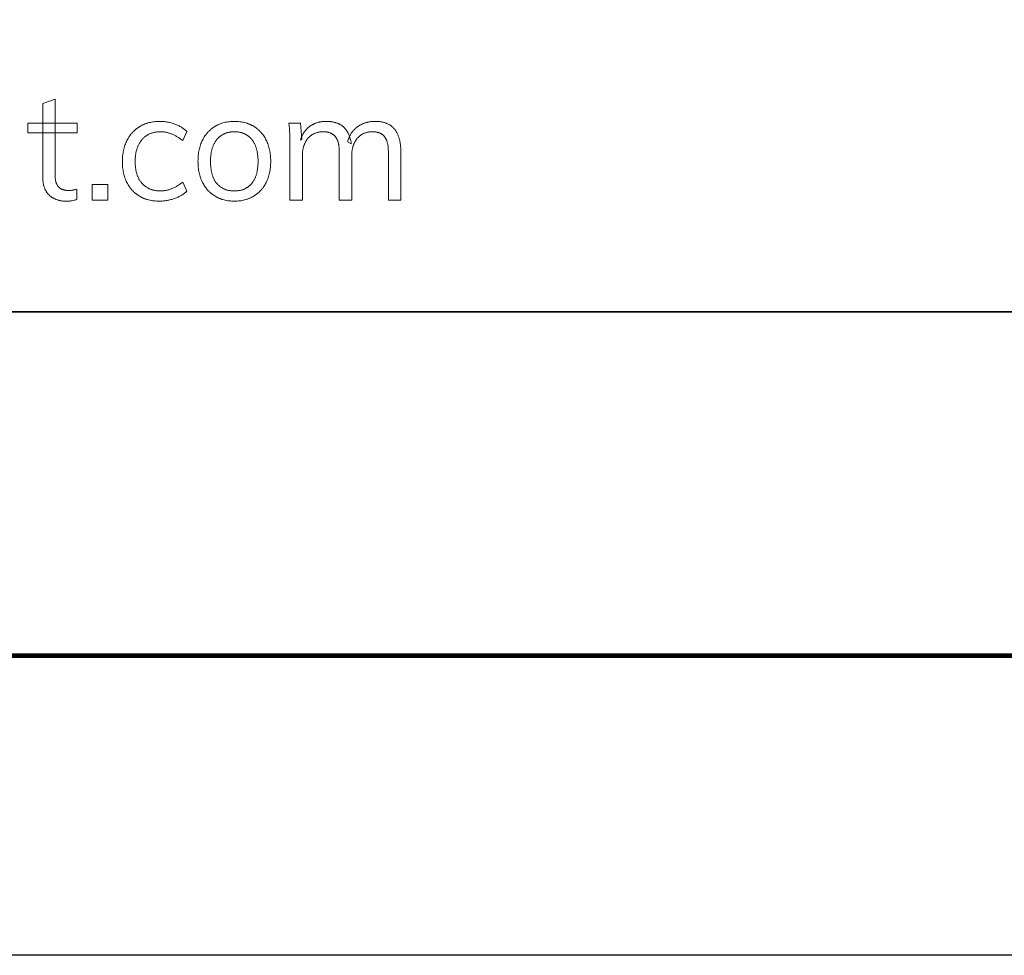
# Model space of a CAD drawing. Header units: millimetres. Extents: x -2637 to -1637, y 678 to 1678.
# Tile 125 of 256: x -1776 to -1727, y 678 to 725. Entities that reach past the tile are written whole.
import ezdxf

# ---------------------------------------------------------------- set-up
doc = ezdxf.new("R2010")
doc.units = ezdxf.units.MM
doc.layers.add('Make2D$B.SHOW mini', color=7, linetype='Continuous', true_color=0x000000)

msp = doc.modelspace()

# ---------------------------------------------------------------- linework, layer by layer
at = {"layer": 'Make2D$B.SHOW mini', "color": 18, "lineweight": 35, "true_color": 0x000000}
msp.add_lwpolyline([(-1652.161, 771.918), (-1830.703, 771.918), (-1830.703, 693.256), (-1652.161, 693.256)], close=True, dxfattribs=at)
at = {"layer": 'Make2D$B.SHOW mini', "lineweight": 0}
for points in [[(-1772.907, 716.666), (-1772.907, 716.139), (-1772.94, 716.129), (-1772.972, 716.12), (-1773.005, 716.112), (-1773.037, 716.105), (-1773.101, 716.092), (-1773.164, 716.081), (-1773.196, 716.076), (-1773.229, 716.072), (-1773.262, 716.069), (-1773.297, 716.066), (-1773.332, 716.064), (-1773.368, 716.063), (-1773.442, 716.062), (-1773.475, 716.062), (-1773.508, 716.063), (-1773.541, 716.065), (-1773.573, 716.067), (-1773.604, 716.069), (-1773.635, 716.073), (-1773.666, 716.077), (-1773.696, 716.081), (-1773.726, 716.086), (-1773.756, 716.092), (-1773.785, 716.098), (-1773.813, 716.105), (-1773.842, 716.112), (-1773.869, 716.12), (-1773.897, 716.129), (-1773.923, 716.138), (-1773.95, 716.148), (-1773.976, 716.159), (-1774.001, 716.17), (-1774.027, 716.181), (-1774.051, 716.194), (-1774.076, 716.207), (-1774.099, 716.22), (-1774.123, 716.234), (-1774.146, 716.249), (-1774.168, 716.264), (-1774.191, 716.28), (-1774.212, 716.296), (-1774.234, 716.313), (-1774.254, 716.331), (-1774.275, 716.349), (-1774.295, 716.368), (-1774.314, 716.387), (-1774.333, 716.407), (-1774.351, 716.428), (-1774.369, 716.449), (-1774.386, 716.471), (-1774.402, 716.493), (-1774.418, 716.516), (-1774.433, 716.54), (-1774.448, 716.564), (-1774.462, 716.589), (-1774.475, 716.614), (-1774.488, 716.64), (-1774.5, 716.667), (-1774.511, 716.694), (-1774.522, 716.722), (-1774.533, 716.75), (-1774.542, 716.779), (-1774.551, 716.808), (-1774.56, 716.839), (-1774.567, 716.869), (-1774.574, 716.901), (-1774.581, 716.932), (-1774.587, 716.965), (-1774.592, 716.998), (-1774.597, 717.032), (-1774.601, 717.066), (-1774.604, 717.101), (-1774.607, 717.136), (-1774.609, 717.173), (-1774.611, 717.209), (-1774.612, 717.284), (-1774.612, 717.284), (-1774.612, 720.946), (-1774.612, 720.946), (-1773.993, 721.168), (-1773.993, 721.167), (-1773.993, 717.368), (-1773.992, 717.331), (-1773.991, 717.294), (-1773.99, 717.259), (-1773.987, 717.224), (-1773.984, 717.191), (-1773.98, 717.158), (-1773.976, 717.127), (-1773.971, 717.097), (-1773.965, 717.068), (-1773.958, 717.04), (-1773.951, 717.013), (-1773.947, 717), (-1773.943, 716.987), (-1773.939, 716.974), (-1773.935, 716.962), (-1773.93, 716.95), (-1773.926, 716.938), (-1773.921, 716.927), (-1773.916, 716.916), (-1773.91, 716.905), (-1773.899, 716.884), (-1773.894, 716.874), (-1773.888, 716.864), (-1773.882, 716.854), (-1773.876, 716.844), (-1773.87, 716.835), (-1773.864, 716.826), (-1773.857, 716.817), (-1773.851, 716.808), (-1773.844, 716.799), (-1773.837, 716.791), (-1773.83, 716.783), (-1773.823, 716.775), (-1773.816, 716.767), (-1773.809, 716.759), (-1773.801, 716.752), (-1773.794, 716.745), (-1773.786, 716.738), (-1773.778, 716.731), (-1773.77, 716.725), (-1773.762, 716.718), (-1773.754, 716.712), (-1773.745, 716.706), (-1773.737, 716.7), (-1773.728, 716.695), (-1773.72, 716.689), (-1773.711, 716.684), (-1773.702, 716.679), (-1773.692, 716.674), (-1773.683, 716.67), (-1773.674, 716.665), (-1773.664, 716.661), (-1773.645, 716.653), (-1773.625, 716.646), (-1773.606, 716.639), (-1773.585, 716.633), (-1773.565, 716.627), (-1773.544, 716.622), (-1773.523, 716.617), (-1773.502, 716.613), (-1773.48, 716.609), (-1773.458, 716.606), (-1773.436, 716.603), (-1773.414, 716.601), (-1773.391, 716.599), (-1773.368, 716.598), (-1773.344, 716.597), (-1773.321, 716.597), (-1773.265, 716.598), (-1773.238, 716.599), (-1773.212, 716.6), (-1773.186, 716.603), (-1773.161, 716.605), (-1773.137, 716.609), (-1773.09, 716.616), (-1773.066, 716.621), (-1773.042, 716.627), (-1773.016, 716.633), (-1772.99, 716.64), (-1772.963, 716.648)], [(-1775.36, 719.471), (-1775.36, 719.96), (-1772.892, 719.96), (-1772.892, 719.471)], [(-1768.788, 716.062), (-1768.858, 716.063), (-1768.927, 716.066), (-1768.995, 716.071), (-1769.061, 716.077), (-1769.127, 716.086), (-1769.191, 716.096), (-1769.254, 716.109), (-1769.315, 716.123), (-1769.376, 716.139), (-1769.406, 716.148), (-1769.435, 716.157), (-1769.465, 716.167), (-1769.493, 716.177), (-1769.522, 716.188), (-1769.55, 716.199), (-1769.578, 716.211), (-1769.606, 716.223), (-1769.633, 716.236), (-1769.661, 716.249), (-1769.687, 716.263), (-1769.714, 716.277), (-1769.74, 716.291), (-1769.792, 716.322), (-1769.817, 716.338), (-1769.842, 716.354), (-1769.866, 716.37), (-1769.891, 716.387), (-1769.915, 716.405), (-1769.938, 716.423), (-1769.961, 716.441), (-1769.984, 716.459), (-1770.006, 716.478), (-1770.028, 716.498), (-1770.05, 716.517), (-1770.071, 716.538), (-1770.092, 716.558), (-1770.112, 716.579), (-1770.133, 716.6), (-1770.152, 716.622), (-1770.172, 716.644), (-1770.191, 716.667), (-1770.209, 716.689), (-1770.228, 716.713), (-1770.246, 716.736), (-1770.263, 716.76), (-1770.28, 716.785), (-1770.297, 716.81), (-1770.313, 716.835), (-1770.345, 716.886), (-1770.375, 716.939), (-1770.404, 716.994), (-1770.432, 717.05), (-1770.457, 717.108), (-1770.481, 717.166), (-1770.503, 717.226), (-1770.523, 717.287), (-1770.542, 717.349), (-1770.559, 717.413), (-1770.574, 717.478), (-1770.587, 717.544), (-1770.598, 717.611), (-1770.608, 717.68), (-1770.616, 717.75), (-1770.622, 717.821), (-1770.626, 717.893), (-1770.629, 717.967), (-1770.63, 718.042), (-1770.629, 718.116), (-1770.626, 718.189), (-1770.622, 718.26), (-1770.616, 718.331), (-1770.607, 718.401), (-1770.598, 718.469), (-1770.586, 718.536), (-1770.572, 718.603), (-1770.557, 718.668), (-1770.54, 718.732), (-1770.521, 718.795), (-1770.501, 718.856), (-1770.478, 718.917), (-1770.454, 718.977), (-1770.428, 719.035), (-1770.4, 719.093), (-1770.371, 719.148), (-1770.34, 719.203), (-1770.308, 719.256), (-1770.274, 719.307), (-1770.238, 719.357), (-1770.22, 719.381), (-1770.201, 719.405), (-1770.182, 719.428), (-1770.163, 719.451), (-1770.143, 719.474), (-1770.123, 719.497), (-1770.103, 719.518), (-1770.082, 719.54), (-1770.061, 719.561), (-1770.039, 719.582), (-1770.017, 719.602), (-1769.995, 719.622), (-1769.972, 719.642), (-1769.949, 719.661), (-1769.926, 719.68), (-1769.902, 719.698), (-1769.878, 719.716), (-1769.853, 719.734), (-1769.828, 719.751), (-1769.803, 719.767), (-1769.777, 719.784), (-1769.751, 719.8), (-1769.725, 719.815), (-1769.698, 719.83), (-1769.671, 719.845), (-1769.644, 719.859), (-1769.616, 719.872), (-1769.588, 719.885), (-1769.56, 719.898), (-1769.531, 719.91), (-1769.503, 719.922), (-1769.473, 719.933), (-1769.444, 719.943), (-1769.414, 719.953), (-1769.384, 719.963), (-1769.354, 719.972), (-1769.293, 719.989), (-1769.23, 720.003), (-1769.166, 720.016), (-1769.101, 720.027), (-1769.035, 720.036), (-1768.967, 720.043), (-1768.898, 720.048), (-1768.828, 720.051), (-1768.757, 720.052), (-1768.709, 720.051), (-1768.66, 720.05), (-1768.612, 720.047), (-1768.564, 720.043), (-1768.516, 720.039), (-1768.469, 720.033), (-1768.421, 720.026), (-1768.374, 720.018), (-1768.327, 720.009), (-1768.28, 719.999), (-1768.234, 719.988), (-1768.188, 719.976), (-1768.142, 719.963), (-1768.096, 719.949), (-1768.05, 719.934), (-1768.004, 719.917), (-1767.959, 719.9), (-1767.916, 719.882), (-1767.873, 719.864), (-1767.831, 719.844), (-1767.79, 719.824), (-1767.75, 719.803), (-1767.711, 719.781), (-1767.673, 719.758), (-1767.636, 719.734), (-1767.6, 719.71), (-1767.565, 719.685), (-1767.531, 719.659), (-1767.498, 719.632), (-1767.466, 719.604), (-1767.435, 719.576), (-1767.405, 719.547), (-1767.405, 719.547), (-1767.611, 719.089), (-1767.681, 719.142), (-1767.751, 719.193), (-1767.821, 719.239), (-1767.89, 719.283), (-1767.925, 719.303), (-1767.96, 719.322), (-1767.994, 719.341), (-1768.028, 719.359), (-1768.063, 719.376), (-1768.097, 719.392), (-1768.131, 719.407), (-1768.165, 719.421), (-1768.199, 719.434), (-1768.233, 719.447), (-1768.267, 719.459), (-1768.302, 719.469), (-1768.336, 719.479), (-1768.371, 719.488), (-1768.406, 719.497), (-1768.441, 719.504), (-1768.476, 719.511), (-1768.512, 719.516), (-1768.547, 719.521), (-1768.583, 719.525), (-1768.618, 719.528), (-1768.654, 719.53), (-1768.69, 719.532), (-1768.726, 719.532), (-1768.763, 719.532), (-1768.798, 719.53), (-1768.833, 719.529), (-1768.868, 719.526), (-1768.902, 719.523), (-1768.936, 719.518), (-1768.969, 719.513), (-1769.002, 719.508), (-1769.035, 719.501), (-1769.066, 719.494), (-1769.098, 719.486), (-1769.129, 719.477), (-1769.159, 719.468), (-1769.189, 719.457), (-1769.219, 719.446), (-1769.248, 719.435), (-1769.276, 719.422), (-1769.304, 719.409), (-1769.332, 719.395), (-1769.359, 719.38), (-1769.386, 719.364), (-1769.412, 719.348), (-1769.438, 719.331), (-1769.463, 719.313), (-1769.488, 719.294), (-1769.512, 719.275), (-1769.536, 719.254), (-1769.559, 719.233), (-1769.582, 719.212), (-1769.605, 719.189), (-1769.627, 719.166), (-1769.648, 719.142), (-1769.669, 719.117), (-1769.689, 719.092), (-1769.709, 719.066), (-1769.728, 719.039), (-1769.746, 719.012), (-1769.763, 718.984), (-1769.78, 718.956), (-1769.797, 718.927), (-1769.812, 718.897), (-1769.827, 718.867), (-1769.841, 718.836), (-1769.855, 718.805), (-1769.868, 718.772), (-1769.88, 718.74), (-1769.892, 718.706), (-1769.903, 718.672), (-1769.913, 718.637), (-1769.923, 718.602), (-1769.932, 718.566), (-1769.94, 718.53), (-1769.948, 718.492), (-1769.955, 718.455), (-1769.961, 718.416), (-1769.967, 718.377), (-1769.972, 718.337), (-1769.976, 718.297), (-1769.983, 718.215), (-1769.987, 718.13), (-1769.988, 718.042), (-1769.987, 717.955), (-1769.983, 717.871), (-1769.976, 717.789), (-1769.972, 717.749), (-1769.967, 717.71), (-1769.961, 717.671), (-1769.955, 717.633), (-1769.948, 717.596), (-1769.941, 717.559), (-1769.932, 717.523), (-1769.924, 717.488), (-1769.914, 717.453), (-1769.904, 717.418), (-1769.893, 717.385), (-1769.882, 717.352), (-1769.87, 717.319), (-1769.857, 717.288), (-1769.843, 717.257), (-1769.829, 717.226), (-1769.814, 717.196), (-1769.799, 717.167), (-1769.783, 717.138), (-1769.766, 717.11), (-1769.749, 717.083), (-1769.731, 717.056), (-1769.712, 717.03), (-1769.693, 717.005), (-1769.673, 716.98), (-1769.652, 716.956), (-1769.631, 716.932), (-1769.609, 716.91), (-1769.587, 716.888), (-1769.564, 716.866), (-1769.541, 716.846), (-1769.517, 716.826), (-1769.493, 716.807), (-1769.468, 716.789), (-1769.443, 716.771), (-1769.417, 716.754), (-1769.391, 716.738), (-1769.364, 716.723), (-1769.337, 716.708), (-1769.309, 716.694), (-1769.281, 716.681), (-1769.253, 716.669), (-1769.223, 716.657), (-1769.194, 716.647), (-1769.164, 716.637), (-1769.133, 716.627), (-1769.102, 716.619), (-1769.07, 716.611), (-1769.038, 716.604), (-1769.005, 716.597), (-1768.972, 716.592), (-1768.939, 716.587), (-1768.904, 716.583), (-1768.87, 716.579), (-1768.835, 716.577), (-1768.799, 716.575), (-1768.763, 716.574), (-1768.726, 716.573), (-1768.691, 716.574), (-1768.656, 716.575), (-1768.621, 716.577), (-1768.586, 716.58), (-1768.551, 716.584), (-1768.516, 716.589), (-1768.481, 716.595), (-1768.446, 716.601), (-1768.411, 716.609), (-1768.376, 716.617), (-1768.341, 716.626), (-1768.307, 716.636), (-1768.272, 716.647), (-1768.238, 716.659), (-1768.203, 716.672), (-1768.168, 716.685), (-1768.134, 716.699), (-1768.1, 716.714), (-1768.065, 716.73), (-1768.031, 716.747), (-1767.996, 716.765), (-1767.961, 716.783), (-1767.926, 716.803), (-1767.892, 716.823), (-1767.857, 716.844), (-1767.822, 716.866), (-1767.752, 716.913), (-1767.681, 716.964), (-1767.611, 717.017), (-1767.611, 717.017), (-1767.405, 716.558), (-1767.436, 716.53), (-1767.468, 716.502), (-1767.501, 716.476), (-1767.535, 716.45), (-1767.57, 716.424), (-1767.606, 716.4), (-1767.643, 716.376), (-1767.681, 716.353), (-1767.72, 716.33), (-1767.76, 716.309), (-1767.8, 716.288), (-1767.842, 716.268), (-1767.885, 716.249), (-1767.929, 716.23), (-1767.974, 716.212), (-1768.019, 716.195), (-1768.066, 716.179), (-1768.113, 716.164), (-1768.16, 716.15), (-1768.207, 716.137), (-1768.254, 716.125), (-1768.302, 716.114), (-1768.349, 716.104), (-1768.397, 716.095), (-1768.445, 716.088), (-1768.494, 716.081), (-1768.542, 716.075), (-1768.591, 716.07), (-1768.64, 716.067), (-1768.689, 716.064), (-1768.738, 716.063)], [(-1765.028, 716.062), (-1765.096, 716.063), (-1765.163, 716.066), (-1765.229, 716.071), (-1765.294, 716.077), (-1765.358, 716.086), (-1765.421, 716.096), (-1765.482, 716.109), (-1765.543, 716.123), (-1765.602, 716.139), (-1765.631, 716.148), (-1765.661, 716.157), (-1765.689, 716.167), (-1765.718, 716.177), (-1765.746, 716.188), (-1765.774, 716.199), (-1765.801, 716.211), (-1765.829, 716.223), (-1765.856, 716.236), (-1765.883, 716.249), (-1765.909, 716.263), (-1765.935, 716.277), (-1765.961, 716.291), (-1766.012, 716.322), (-1766.037, 716.338), (-1766.062, 716.354), (-1766.086, 716.371), (-1766.11, 716.388), (-1766.134, 716.405), (-1766.157, 716.423), (-1766.18, 716.441), (-1766.202, 716.46), (-1766.224, 716.479), (-1766.246, 716.498), (-1766.268, 716.518), (-1766.289, 716.538), (-1766.309, 716.559), (-1766.33, 716.58), (-1766.35, 716.601), (-1766.369, 716.623), (-1766.389, 716.645), (-1766.408, 716.668), (-1766.426, 716.691), (-1766.444, 716.715), (-1766.462, 716.738), (-1766.497, 716.787), (-1766.53, 716.837), (-1766.562, 716.889), (-1766.592, 716.943), (-1766.622, 716.998), (-1766.649, 717.054), (-1766.674, 717.112), (-1766.698, 717.171), (-1766.72, 717.232), (-1766.74, 717.293), (-1766.759, 717.356), (-1766.776, 717.42), (-1766.791, 717.486), (-1766.804, 717.553), (-1766.815, 717.621), (-1766.825, 717.691), (-1766.833, 717.761), (-1766.839, 717.833), (-1766.844, 717.906), (-1766.846, 717.981), (-1766.847, 718.057), (-1766.846, 718.132), (-1766.844, 718.205), (-1766.839, 718.278), (-1766.833, 718.349), (-1766.825, 718.419), (-1766.815, 718.488), (-1766.804, 718.556), (-1766.791, 718.622), (-1766.776, 718.687), (-1766.759, 718.752), (-1766.74, 718.815), (-1766.72, 718.876), (-1766.698, 718.937), (-1766.674, 718.996), (-1766.649, 719.054), (-1766.622, 719.111), (-1766.592, 719.167), (-1766.562, 719.221), (-1766.53, 719.273), (-1766.497, 719.324), (-1766.462, 719.373), (-1766.444, 719.397), (-1766.426, 719.42), (-1766.408, 719.444), (-1766.389, 719.466), (-1766.369, 719.489), (-1766.35, 719.511), (-1766.33, 719.532), (-1766.309, 719.553), (-1766.289, 719.574), (-1766.268, 719.594), (-1766.246, 719.614), (-1766.224, 719.634), (-1766.202, 719.653), (-1766.18, 719.672), (-1766.157, 719.69), (-1766.134, 719.708), (-1766.11, 719.726), (-1766.086, 719.743), (-1766.062, 719.76), (-1766.037, 719.776), (-1766.012, 719.792), (-1765.987, 719.807), (-1765.961, 719.822), (-1765.935, 719.837), (-1765.909, 719.851), (-1765.883, 719.864), (-1765.856, 719.877), (-1765.829, 719.89), (-1765.801, 719.902), (-1765.774, 719.914), (-1765.746, 719.925), (-1765.718, 719.936), (-1765.689, 719.946), (-1765.661, 719.956), (-1765.631, 719.965), (-1765.602, 719.974), (-1765.543, 719.99), (-1765.482, 720.005), (-1765.421, 720.017), (-1765.358, 720.028), (-1765.294, 720.036), (-1765.229, 720.043), (-1765.163, 720.048), (-1765.096, 720.051), (-1765.028, 720.052), (-1764.959, 720.051), (-1764.892, 720.048), (-1764.826, 720.043), (-1764.761, 720.036), (-1764.697, 720.028), (-1764.635, 720.017), (-1764.573, 720.005), (-1764.513, 719.99), (-1764.453, 719.974), (-1764.424, 719.965), (-1764.395, 719.956), (-1764.366, 719.946), (-1764.338, 719.936), (-1764.31, 719.925), (-1764.282, 719.914), (-1764.254, 719.902), (-1764.227, 719.89), (-1764.2, 719.877), (-1764.173, 719.864), (-1764.147, 719.851), (-1764.12, 719.837), (-1764.094, 719.822), (-1764.069, 719.807), (-1764.043, 719.792), (-1764.018, 719.776), (-1763.994, 719.76), (-1763.969, 719.743), (-1763.945, 719.726), (-1763.922, 719.708), (-1763.899, 719.69), (-1763.876, 719.672), (-1763.853, 719.653), (-1763.831, 719.634), (-1763.809, 719.614), (-1763.788, 719.594), (-1763.766, 719.574), (-1763.746, 719.553), (-1763.725, 719.532), (-1763.705, 719.511), (-1763.686, 719.489), (-1763.666, 719.466), (-1763.647, 719.444), (-1763.629, 719.42), (-1763.611, 719.397), (-1763.593, 719.373), (-1763.575, 719.349), (-1763.558, 719.324), (-1763.525, 719.273), (-1763.493, 719.221), (-1763.463, 719.167), (-1763.434, 719.111), (-1763.407, 719.054), (-1763.381, 718.996), (-1763.357, 718.937), (-1763.335, 718.876), (-1763.315, 718.815), (-1763.296, 718.752), (-1763.28, 718.687), (-1763.265, 718.622), (-1763.251, 718.556), (-1763.24, 718.488), (-1763.23, 718.419), (-1763.222, 718.349), (-1763.216, 718.278), (-1763.212, 718.205), (-1763.209, 718.132), (-1763.208, 718.057), (-1763.209, 717.981), (-1763.212, 717.906), (-1763.216, 717.833), (-1763.222, 717.761), (-1763.23, 717.691), (-1763.24, 717.621), (-1763.251, 717.553), (-1763.265, 717.486), (-1763.28, 717.42), (-1763.296, 717.356), (-1763.315, 717.293), (-1763.335, 717.232), (-1763.357, 717.171), (-1763.381, 717.112), (-1763.407, 717.054), (-1763.434, 716.998), (-1763.463, 716.943), (-1763.493, 716.889), (-1763.525, 716.837), (-1763.558, 716.787), (-1763.575, 716.762), (-1763.593, 716.738), (-1763.611, 716.715), (-1763.629, 716.691), (-1763.647, 716.668), (-1763.666, 716.645), (-1763.686, 716.623), (-1763.705, 716.601), (-1763.725, 716.58), (-1763.746, 716.559), (-1763.766, 716.538), (-1763.788, 716.518), (-1763.809, 716.498), (-1763.831, 716.479), (-1763.853, 716.46), (-1763.876, 716.441), (-1763.899, 716.423), (-1763.922, 716.405), (-1763.945, 716.388), (-1763.969, 716.371), (-1763.994, 716.354), (-1764.018, 716.338), (-1764.043, 716.322), (-1764.094, 716.291), (-1764.12, 716.277), (-1764.147, 716.263), (-1764.173, 716.249), (-1764.2, 716.236), (-1764.227, 716.223), (-1764.254, 716.211), (-1764.282, 716.199), (-1764.31, 716.188), (-1764.338, 716.177), (-1764.366, 716.167), (-1764.395, 716.157), (-1764.424, 716.148), (-1764.453, 716.139), (-1764.513, 716.123), (-1764.573, 716.109), (-1764.635, 716.096), (-1764.697, 716.086), (-1764.761, 716.077), (-1764.826, 716.071), (-1764.892, 716.066), (-1764.959, 716.063)], [(-1762.246, 716.115), (-1762.246, 718.882), (-1762.248, 719.151), (-1762.257, 719.421), (-1762.264, 719.556), (-1762.275, 719.691), (-1762.289, 719.826), (-1762.306, 719.96), (-1762.306, 719.96), (-1761.717, 719.96), (-1761.717, 719.96), (-1761.648, 719.165), (-1761.725, 719.111), (-1761.707, 719.167), (-1761.697, 719.194), (-1761.687, 719.221), (-1761.677, 719.247), (-1761.666, 719.273), (-1761.655, 719.299), (-1761.644, 719.324), (-1761.632, 719.349), (-1761.619, 719.373), (-1761.607, 719.397), (-1761.594, 719.42), (-1761.58, 719.444), (-1761.566, 719.466), (-1761.552, 719.489), (-1761.537, 719.511), (-1761.522, 719.532), (-1761.506, 719.553), (-1761.491, 719.574), (-1761.474, 719.594), (-1761.458, 719.614), (-1761.44, 719.634), (-1761.423, 719.653), (-1761.405, 719.672), (-1761.387, 719.69), (-1761.368, 719.708), (-1761.349, 719.726), (-1761.329, 719.743), (-1761.309, 719.76), (-1761.289, 719.776), (-1761.268, 719.792), (-1761.247, 719.807), (-1761.226, 719.822), (-1761.204, 719.837), (-1761.183, 719.851), (-1761.16, 719.864), (-1761.138, 719.877), (-1761.116, 719.89), (-1761.093, 719.902), (-1761.07, 719.914), (-1761.046, 719.925), (-1761.023, 719.936), (-1760.999, 719.946), (-1760.975, 719.956), (-1760.951, 719.965), (-1760.926, 719.974), (-1760.901, 719.982), (-1760.876, 719.99), (-1760.851, 719.998), (-1760.825, 720.005), (-1760.8, 720.011), (-1760.773, 720.017), (-1760.747, 720.023), (-1760.721, 720.028), (-1760.694, 720.032), (-1760.667, 720.036), (-1760.639, 720.04), (-1760.612, 720.043), (-1760.584, 720.046), (-1760.556, 720.048), (-1760.499, 720.051), (-1760.441, 720.052), (-1760.372, 720.051), (-1760.306, 720.047), (-1760.273, 720.045), (-1760.241, 720.042), (-1760.209, 720.039), (-1760.178, 720.035), (-1760.147, 720.03), (-1760.117, 720.025), (-1760.087, 720.019), (-1760.058, 720.013), (-1760.029, 720.006), (-1760.001, 719.999), (-1759.973, 719.991), (-1759.946, 719.983), (-1759.919, 719.974), (-1759.892, 719.965), (-1759.866, 719.955), (-1759.841, 719.944), (-1759.816, 719.933), (-1759.792, 719.922), (-1759.768, 719.91), (-1759.744, 719.897), (-1759.721, 719.884), (-1759.698, 719.87), (-1759.676, 719.856), (-1759.655, 719.841), (-1759.634, 719.826), (-1759.613, 719.81), (-1759.593, 719.793), (-1759.573, 719.776), (-1759.554, 719.759), (-1759.535, 719.741), (-1759.517, 719.722), (-1759.499, 719.703), (-1759.482, 719.683), (-1759.465, 719.663), (-1759.449, 719.642), (-1759.433, 719.621), (-1759.417, 719.599), (-1759.402, 719.576), (-1759.387, 719.553), (-1759.373, 719.529), (-1759.359, 719.505), (-1759.346, 719.48), (-1759.333, 719.455), (-1759.32, 719.429), (-1759.308, 719.402), (-1759.296, 719.375), (-1759.285, 719.347), (-1759.274, 719.319), (-1759.264, 719.29), (-1759.254, 719.261), (-1759.245, 719.231), (-1759.236, 719.2), (-1759.227, 719.169), (-1759.219, 719.138), (-1759.204, 719.073), (-1759.191, 719.005), (-1759.18, 718.936), (-1759.363, 719.035), (-1759.355, 719.064), (-1759.347, 719.092), (-1759.338, 719.121), (-1759.329, 719.148), (-1759.319, 719.176), (-1759.309, 719.203), (-1759.298, 719.23), (-1759.287, 719.256), (-1759.275, 719.282), (-1759.263, 719.308), (-1759.25, 719.333), (-1759.237, 719.358), (-1759.223, 719.382), (-1759.209, 719.406), (-1759.194, 719.43), (-1759.179, 719.454), (-1759.164, 719.476), (-1759.148, 719.499), (-1759.131, 719.521), (-1759.114, 719.543), (-1759.096, 719.565), (-1759.078, 719.586), (-1759.06, 719.606), (-1759.041, 719.627), (-1759.021, 719.647), (-1759.001, 719.666), (-1758.981, 719.686), (-1758.96, 719.705), (-1758.938, 719.723), (-1758.916, 719.741), (-1758.894, 719.759), (-1758.871, 719.776), (-1758.847, 719.793), (-1758.824, 719.81), (-1758.8, 719.826), (-1758.776, 719.841), (-1758.751, 719.856), (-1758.726, 719.87), (-1758.701, 719.884), (-1758.676, 719.897), (-1758.65, 719.91), (-1758.624, 719.922), (-1758.598, 719.933), (-1758.572, 719.944), (-1758.545, 719.955), (-1758.518, 719.965), (-1758.49, 719.974), (-1758.463, 719.983), (-1758.435, 719.991), (-1758.406, 719.999), (-1758.378, 720.006), (-1758.349, 720.013), (-1758.32, 720.019), (-1758.29, 720.025), (-1758.261, 720.03), (-1758.231, 720.035), (-1758.2, 720.039), (-1758.17, 720.042), (-1758.139, 720.045), (-1758.107, 720.047), (-1758.044, 720.051), (-1757.98, 720.052), (-1757.94, 720.051), (-1757.902, 720.05), (-1757.864, 720.048), (-1757.826, 720.046), (-1757.789, 720.042), (-1757.753, 720.038), (-1757.717, 720.034), (-1757.682, 720.028), (-1757.648, 720.022), (-1757.614, 720.015), (-1757.581, 720.007), (-1757.548, 719.998), (-1757.516, 719.989), (-1757.485, 719.979), (-1757.454, 719.968), (-1757.424, 719.957), (-1757.394, 719.945), (-1757.365, 719.932), (-1757.337, 719.918), (-1757.309, 719.903), (-1757.282, 719.888), (-1757.256, 719.872), (-1757.23, 719.856), (-1757.205, 719.838), (-1757.18, 719.82), (-1757.156, 719.801), (-1757.132, 719.782), (-1757.11, 719.761), (-1757.087, 719.74), (-1757.066, 719.719), (-1757.045, 719.696), (-1757.024, 719.673), (-1757.004, 719.649), (-1756.985, 719.624), (-1756.967, 719.599), (-1756.949, 719.572), (-1756.932, 719.545), (-1756.915, 719.518), (-1756.899, 719.489), (-1756.884, 719.46), (-1756.869, 719.43), (-1756.855, 719.399), (-1756.842, 719.367), (-1756.829, 719.335), (-1756.817, 719.302), (-1756.805, 719.268), (-1756.794, 719.234), (-1756.784, 719.198), (-1756.774, 719.162), (-1756.765, 719.126), (-1756.756, 719.088), (-1756.748, 719.05), (-1756.741, 719.011), (-1756.735, 718.971), (-1756.729, 718.93), (-1756.723, 718.889), (-1756.715, 718.804), (-1756.708, 718.716), (-1756.704, 718.625), (-1756.703, 718.531), (-1756.703, 718.531), (-1756.703, 716.115), (-1756.703, 716.115), (-1757.323, 716.115), (-1757.323, 716.115), (-1757.323, 718.5), (-1757.324, 718.566), (-1757.326, 718.629), (-1757.329, 718.69), (-1757.335, 718.75), (-1757.341, 718.806), (-1757.35, 718.861), (-1757.354, 718.887), (-1757.359, 718.913), (-1757.365, 718.938), (-1757.37, 718.963), (-1757.376, 718.987), (-1757.383, 719.011), (-1757.39, 719.034), (-1757.397, 719.057), (-1757.405, 719.079), (-1757.413, 719.1), (-1757.421, 719.121), (-1757.43, 719.141), (-1757.439, 719.161), (-1757.448, 719.18), (-1757.458, 719.198), (-1757.468, 719.216), (-1757.479, 719.234), (-1757.49, 719.251), (-1757.501, 719.267), (-1757.513, 719.283), (-1757.525, 719.298), (-1757.538, 719.313), (-1757.551, 719.327), (-1757.565, 719.341), (-1757.579, 719.355), (-1757.593, 719.368), (-1757.608, 719.38), (-1757.623, 719.392), (-1757.639, 719.403), (-1757.655, 719.414), (-1757.671, 719.425), (-1757.688, 719.435), (-1757.706, 719.444), (-1757.724, 719.453), (-1757.742, 719.462), (-1757.76, 719.47), (-1757.78, 719.477), (-1757.799, 719.484), (-1757.819, 719.491), (-1757.839, 719.497), (-1757.86, 719.503), (-1757.881, 719.508), (-1757.903, 719.512), (-1757.925, 719.516), (-1757.948, 719.52), (-1757.971, 719.523), (-1757.994, 719.526), (-1758.018, 719.528), (-1758.042, 719.53), (-1758.067, 719.531), (-1758.092, 719.532), (-1758.118, 719.532), (-1758.148, 719.532), (-1758.177, 719.531), (-1758.206, 719.529), (-1758.235, 719.527), (-1758.263, 719.524), (-1758.291, 719.52), (-1758.319, 719.516), (-1758.346, 719.512), (-1758.373, 719.506), (-1758.399, 719.5), (-1758.425, 719.493), (-1758.45, 719.486), (-1758.476, 719.478), (-1758.5, 719.469), (-1758.525, 719.46), (-1758.549, 719.45), (-1758.572, 719.439), (-1758.595, 719.428), (-1758.618, 719.416), (-1758.641, 719.404), (-1758.663, 719.39), (-1758.684, 719.377), (-1758.705, 719.362), (-1758.726, 719.347), (-1758.747, 719.331), (-1758.767, 719.315), (-1758.786, 719.298), (-1758.805, 719.28), (-1758.824, 719.262), (-1758.843, 719.243), (-1758.861, 719.223), (-1758.878, 719.203), (-1758.895, 719.182), (-1758.912, 719.161), (-1758.928, 719.139), (-1758.943, 719.117), (-1758.958, 719.094), (-1758.973, 719.071), (-1758.987, 719.048), (-1759, 719.024), (-1759.013, 718.999), (-1759.025, 718.974), (-1759.037, 718.949), (-1759.048, 718.923), (-1759.059, 718.897), (-1759.069, 718.87), (-1759.078, 718.843), (-1759.087, 718.815), (-1759.096, 718.787), (-1759.104, 718.758), (-1759.111, 718.729), (-1759.118, 718.7), (-1759.124, 718.67), (-1759.13, 718.639), (-1759.135, 718.608), (-1759.14, 718.577), (-1759.144, 718.545), (-1759.147, 718.513), (-1759.15, 718.48), (-1759.153, 718.446), (-1759.156, 718.379), (-1759.157, 718.309), (-1759.157, 718.309), (-1759.157, 716.115), (-1759.157, 716.115), (-1759.777, 716.115), (-1759.777, 716.115), (-1759.777, 718.5), (-1759.777, 718.566), (-1759.78, 718.629), (-1759.783, 718.69), (-1759.789, 718.75), (-1759.796, 718.806), (-1759.804, 718.861), (-1759.809, 718.887), (-1759.814, 718.913), (-1759.819, 718.938), (-1759.825, 718.963), (-1759.831, 718.987), (-1759.838, 719.011), (-1759.845, 719.034), (-1759.852, 719.057), (-1759.86, 719.079), (-1759.868, 719.1), (-1759.877, 719.121), (-1759.886, 719.141), (-1759.895, 719.161), (-1759.905, 719.18), (-1759.915, 719.198), (-1759.925, 719.216), (-1759.936, 719.234), (-1759.947, 719.251), (-1759.959, 719.267), (-1759.971, 719.283), (-1759.983, 719.298), (-1759.996, 719.313), (-1760.009, 719.327), (-1760.023, 719.341), (-1760.037, 719.355), (-1760.052, 719.368), (-1760.067, 719.38), (-1760.082, 719.392), (-1760.098, 719.403), (-1760.114, 719.414), (-1760.131, 719.425), (-1760.148, 719.435), (-1760.166, 719.444), (-1760.184, 719.453), (-1760.202, 719.462), (-1760.221, 719.47), (-1760.24, 719.477), (-1760.26, 719.484), (-1760.28, 719.491), (-1760.3, 719.497), (-1760.321, 719.503), (-1760.342, 719.508), (-1760.364, 719.512), (-1760.386, 719.516), (-1760.409, 719.52), (-1760.432, 719.523), (-1760.455, 719.526), (-1760.479, 719.528), (-1760.504, 719.53), (-1760.528, 719.531), (-1760.554, 719.532), (-1760.579, 719.532), (-1760.609, 719.532), (-1760.639, 719.531), (-1760.669, 719.529), (-1760.698, 719.527), (-1760.727, 719.524), (-1760.755, 719.52), (-1760.783, 719.516), (-1760.81, 719.512), (-1760.837, 719.506), (-1760.864, 719.5), (-1760.89, 719.493), (-1760.916, 719.486), (-1760.942, 719.478), (-1760.967, 719.469), (-1760.991, 719.46), (-1761.016, 719.45), (-1761.039, 719.439), (-1761.063, 719.428), (-1761.086, 719.416), (-1761.108, 719.404), (-1761.13, 719.39), (-1761.152, 719.377), (-1761.174, 719.362), (-1761.194, 719.347), (-1761.215, 719.331), (-1761.235, 719.315), (-1761.255, 719.298), (-1761.274, 719.28), (-1761.293, 719.262), (-1761.311, 719.243), (-1761.329, 719.223), (-1761.347, 719.203), (-1761.364, 719.182), (-1761.381, 719.161), (-1761.397, 719.139), (-1761.412, 719.117), (-1761.427, 719.094), (-1761.442, 719.071), (-1761.456, 719.048), (-1761.469, 719.024), (-1761.482, 718.999), (-1761.494, 718.974), (-1761.506, 718.949), (-1761.517, 718.923), (-1761.527, 718.897), (-1761.538, 718.87), (-1761.547, 718.843), (-1761.556, 718.815), (-1761.565, 718.787), (-1761.572, 718.758), (-1761.58, 718.729), (-1761.587, 718.7), (-1761.593, 718.67), (-1761.599, 718.639), (-1761.604, 718.608), (-1761.608, 718.577), (-1761.613, 718.545), (-1761.616, 718.513), (-1761.619, 718.48), (-1761.622, 718.446), (-1761.625, 718.379), (-1761.626, 718.309), (-1761.626, 718.309), (-1761.626, 716.115), (-1761.626, 716.115)], [(-1765.028, 716.573), (-1764.993, 716.574), (-1764.958, 716.575), (-1764.924, 716.577), (-1764.89, 716.579), (-1764.857, 716.583), (-1764.825, 716.587), (-1764.793, 716.592), (-1764.761, 716.597), (-1764.73, 716.603), (-1764.699, 716.61), (-1764.669, 716.618), (-1764.64, 716.627), (-1764.611, 716.636), (-1764.582, 716.646), (-1764.554, 716.657), (-1764.526, 716.668), (-1764.499, 716.68), (-1764.473, 716.693), (-1764.446, 716.707), (-1764.421, 716.722), (-1764.396, 716.737), (-1764.371, 716.753), (-1764.347, 716.769), (-1764.323, 716.787), (-1764.3, 716.805), (-1764.278, 716.824), (-1764.256, 716.843), (-1764.234, 716.864), (-1764.213, 716.885), (-1764.192, 716.906), (-1764.172, 716.929), (-1764.153, 716.952), (-1764.134, 716.976), (-1764.115, 717.001), (-1764.097, 717.026), (-1764.08, 717.052), (-1764.063, 717.079), (-1764.047, 717.106), (-1764.032, 717.134), (-1764.017, 717.163), (-1764.003, 717.192), (-1763.989, 717.222), (-1763.976, 717.253), (-1763.964, 717.285), (-1763.952, 717.317), (-1763.941, 717.35), (-1763.93, 717.383), (-1763.92, 717.417), (-1763.911, 717.452), (-1763.902, 717.488), (-1763.894, 717.524), (-1763.886, 717.561), (-1763.879, 717.599), (-1763.873, 717.637), (-1763.862, 717.715), (-1763.854, 717.797), (-1763.848, 717.881), (-1763.844, 717.967), (-1763.843, 718.057), (-1763.844, 718.144), (-1763.848, 718.229), (-1763.854, 718.312), (-1763.862, 718.392), (-1763.868, 718.431), (-1763.874, 718.469), (-1763.88, 718.507), (-1763.887, 718.544), (-1763.895, 718.58), (-1763.903, 718.616), (-1763.912, 718.651), (-1763.921, 718.685), (-1763.931, 718.719), (-1763.942, 718.752), (-1763.953, 718.785), (-1763.965, 718.817), (-1763.978, 718.848), (-1763.991, 718.879), (-1764.005, 718.909), (-1764.019, 718.938), (-1764.034, 718.967), (-1764.05, 718.995), (-1764.066, 719.022), (-1764.083, 719.049), (-1764.1, 719.075), (-1764.118, 719.1), (-1764.137, 719.125), (-1764.156, 719.149), (-1764.176, 719.173), (-1764.197, 719.196), (-1764.217, 719.218), (-1764.239, 719.239), (-1764.26, 719.26), (-1764.283, 719.279), (-1764.305, 719.298), (-1764.328, 719.317), (-1764.352, 719.334), (-1764.376, 719.351), (-1764.401, 719.367), (-1764.426, 719.382), (-1764.451, 719.397), (-1764.477, 719.411), (-1764.504, 719.424), (-1764.531, 719.436), (-1764.558, 719.448), (-1764.586, 719.459), (-1764.615, 719.469), (-1764.644, 719.478), (-1764.673, 719.487), (-1764.703, 719.495), (-1764.733, 719.502), (-1764.764, 719.508), (-1764.795, 719.514), (-1764.827, 719.519), (-1764.859, 719.523), (-1764.892, 719.526), (-1764.925, 719.529), (-1764.959, 719.531), (-1764.993, 719.532), (-1765.028, 719.532), (-1765.062, 719.532), (-1765.097, 719.531), (-1765.13, 719.529), (-1765.163, 719.526), (-1765.196, 719.523), (-1765.228, 719.519), (-1765.26, 719.514), (-1765.291, 719.508), (-1765.322, 719.502), (-1765.353, 719.495), (-1765.383, 719.487), (-1765.412, 719.478), (-1765.441, 719.469), (-1765.47, 719.459), (-1765.498, 719.448), (-1765.525, 719.436), (-1765.552, 719.424), (-1765.579, 719.411), (-1765.605, 719.397), (-1765.631, 719.382), (-1765.656, 719.367), (-1765.681, 719.351), (-1765.705, 719.334), (-1765.729, 719.317), (-1765.753, 719.298), (-1765.775, 719.279), (-1765.798, 719.26), (-1765.82, 719.239), (-1765.841, 719.218), (-1765.862, 719.196), (-1765.883, 719.173), (-1765.903, 719.149), (-1765.923, 719.125), (-1765.941, 719.1), (-1765.96, 719.075), (-1765.977, 719.049), (-1765.994, 719.022), (-1766.011, 718.995), (-1766.026, 718.967), (-1766.042, 718.938), (-1766.056, 718.909), (-1766.07, 718.879), (-1766.083, 718.848), (-1766.096, 718.817), (-1766.108, 718.785), (-1766.12, 718.752), (-1766.131, 718.719), (-1766.141, 718.685), (-1766.15, 718.651), (-1766.159, 718.616), (-1766.168, 718.58), (-1766.176, 718.544), (-1766.183, 718.507), (-1766.189, 718.469), (-1766.195, 718.431), (-1766.2, 718.392), (-1766.209, 718.312), (-1766.215, 718.229), (-1766.219, 718.144), (-1766.22, 718.057), (-1766.219, 717.967), (-1766.215, 717.881), (-1766.209, 717.797), (-1766.201, 717.715), (-1766.196, 717.676), (-1766.19, 717.637), (-1766.184, 717.599), (-1766.177, 717.561), (-1766.169, 717.524), (-1766.161, 717.488), (-1766.152, 717.452), (-1766.143, 717.417), (-1766.133, 717.383), (-1766.122, 717.35), (-1766.111, 717.317), (-1766.099, 717.285), (-1766.087, 717.253), (-1766.074, 717.222), (-1766.06, 717.192), (-1766.046, 717.163), (-1766.031, 717.134), (-1766.016, 717.106), (-1766, 717.079), (-1765.983, 717.052), (-1765.966, 717.026), (-1765.948, 717.001), (-1765.93, 716.976), (-1765.911, 716.952), (-1765.891, 716.929), (-1765.871, 716.906), (-1765.85, 716.885), (-1765.829, 716.864), (-1765.807, 716.843), (-1765.785, 716.824), (-1765.762, 716.805), (-1765.739, 716.787), (-1765.715, 716.769), (-1765.691, 716.753), (-1765.666, 716.737), (-1765.641, 716.722), (-1765.615, 716.707), (-1765.589, 716.693), (-1765.562, 716.68), (-1765.535, 716.668), (-1765.507, 716.657), (-1765.478, 716.646), (-1765.45, 716.636), (-1765.42, 716.627), (-1765.39, 716.618), (-1765.36, 716.61), (-1765.329, 716.603), (-1765.298, 716.597), (-1765.266, 716.592), (-1765.233, 716.587), (-1765.2, 716.583), (-1765.167, 716.579), (-1765.133, 716.577), (-1765.098, 716.575), (-1765.063, 716.574)], [(-1772.143, 716.903), (-1771.356, 716.903), (-1771.356, 716.115), (-1772.143, 716.115)]]:
    msp.add_lwpolyline(points, close=True, dxfattribs=at)
at = {"layer": 'Make2D$B.SHOW mini', "color": 18, "lineweight": 35, "true_color": 0x000000}
msp.add_lwpolyline([(-1830.703, 710.531), (-1652.161, 710.531)], dxfattribs=at)
at = {"layer": 'Make2D$B.SHOW mini', "color": 250, "lineweight": 70, "true_color": 0x1a171b}
msp.add_lwpolyline([(-1652.182, 693.353), (-2622.182, 693.353)], dxfattribs=at)
at = {"layer": 'Make2D$B.SHOW mini'}
msp.add_lwpolyline([(-1637.182, 678.353), (-2637.182, 678.353)], dxfattribs=at)

doc.saveas('drawing.dxf')
